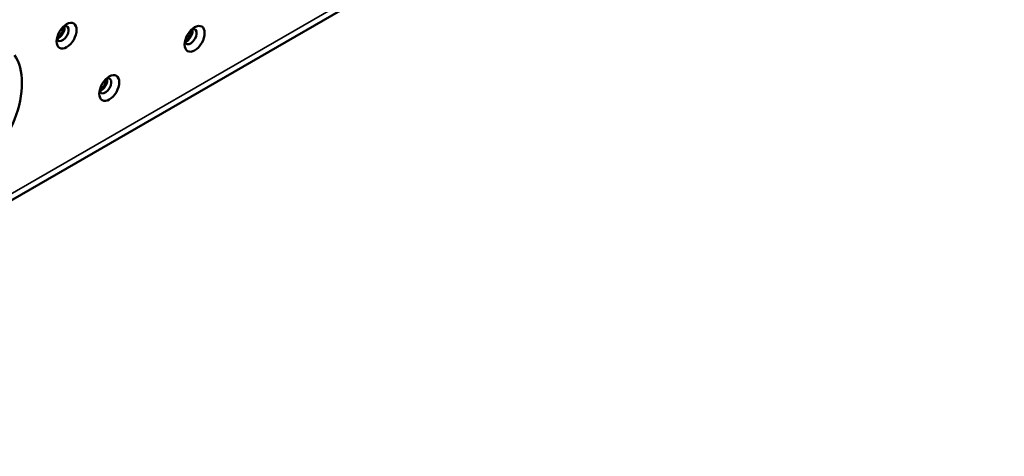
# Paper-space layout 'Sheet_1' of a CAD drawing. Header units: millimetres. Extents: x 1 to 117, y 1 to 117.
# Tile 22 of 73: x 90.12 to 100.39, y 18.14 to 22.7. Entities that reach past the tile are written whole.
import ezdxf

# ---------------------------------------------------------------- set-up
doc = ezdxf.new("R2010")
doc.units = ezdxf.units.MM
doc.layers.add('Visible (ISO)', color=7, linetype='Continuous', lineweight=50)
doc.layers.add('Visible Narrow (ISO)', color=7, linetype='Continuous', lineweight=35)

psp = doc.layouts.new('Sheet_1')

# ---------------------------------------------------------------- linework, layer by layer
at = {"layer": 'Visible (ISO)'}
psp.add_line((85.39504, 18.13879), (113.22275, 34.20513), dxfattribs=at)
for centre in [(90.60827, 22.53319), (91.94453, 22.50105), (91.05369, 21.98672)]:
    psp.add_ellipse(centre, major_axis=(0.07382, 0.12786), ratio=0.57735027, dxfattribs=at)
for centre, major_axis, start_param, end_param in [((90.56651, 22.5573), (-0.04429, -0.07671), 5.79230263, 9.91566064), ((90.52475, 22.58141), (-0.04429, -0.07671), 0.49088268, 2.65070998), ((90.51779, 22.58543), (0.03937, 0.06819), 3.78724634, 5.63753162), ((91.90277, 22.52516), (-0.04429, -0.07671), 5.79230263, 9.91566064), ((91.86101, 22.54927), (-0.04429, -0.07671), 0.49088268, 2.65070998), ((91.85405, 22.55328), (0.03937, 0.06819), 3.78724634, 5.63753162), ((89.55754, 21.70154), (0.41339, 0.71601), 3.92699079, 6.0213859), ((91.01193, 22.01083), (-0.04429, -0.07671), 5.79230263, 9.91566064), ((90.97017, 22.03494), (-0.04429, -0.07671), 0.49088268, 2.65070998), ((90.96321, 22.03896), (0.03937, 0.06819), 3.78724634, 5.63753162)]:
    psp.add_ellipse(centre, major_axis=major_axis, ratio=0.57735027, start_param=start_param, end_param=end_param, dxfattribs=at)
at = {"layer": 'Visible Narrow (ISO)'}
psp.add_line((85.43581, 18.22891), (113.26352, 34.29524), dxfattribs=at)

doc.saveas('drawing.dxf')
